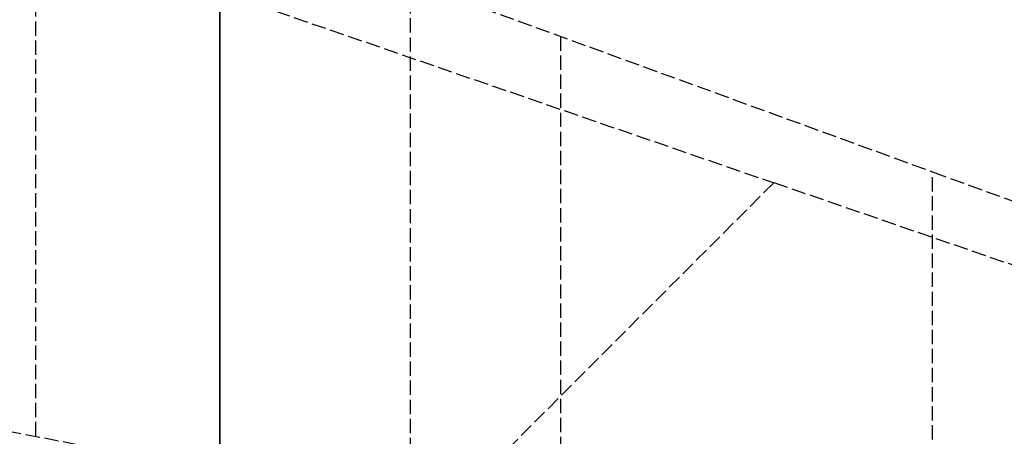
# Model space of a CAD drawing. Header units: millimetres. Extents: x -225 to 321, y -321 to 225.
# Tile 12 of 14: x -21 to 82, y 120 to 164. Entities that reach past the tile are written whole.
import ezdxf

# ---------------------------------------------------------------- set-up
doc = ezdxf.new("R2010")
doc.units = ezdxf.units.MM
doc.header["$LTSCALE"] = 10
doc.linetypes.add('ALLCAD_Strich', pattern=[0.2, 0.15, -0.05])
doc.layers.add('BESCH_KONT_sich_schn_grun_2d', color=10, linetype='Continuous')
doc.layers.add('BESCH_KONT_sich_schn_seit_2d', color=160, linetype='Continuous')

msp = doc.modelspace()

# ---------------------------------------------------------------- linework, layer by layer
at = {"layer": 'BESCH_KONT_sich_schn_grun_2d', "linetype": 'ALLCAD_Strich'}
for p, q in [((-145.41, 217.02), (58.11, 146.94)), ((-19.33, 120.36), (-19.33, 182.33)), ((19.99, 168.02), (74.76, 148.09)), ((19.99, 112.69), (19.99, 168.02)), ((35.74, 162.29), (35.74, 109.62)), ((74.76, 102.02), (74.76, 148.09)), ((74.76, 148.09), (135.86, 125.85)), ((58.11, 146.94), (23.23, 112.06)), ((110.62, 128.86), (58.11, 146.94)), ((-34.13, 123.24), (19.99, 112.69))]:
    msp.add_line(p, q, dxfattribs=at)
at = {"layer": 'BESCH_KONT_sich_schn_seit_2d', "linetype": 'ALLCAD_Strich'}
for p, q in [((0, 136.45, 10.1), (0, 195.87, 10.1)), ((0, 156.67, 646.3), (0, 194.01, 646.3)), ((0, 194.01, 630.8), (0, 156.67, 630.8)), ((0, 182.33, 630.8), (0, 162.29, 603.8)), ((0, 45.24, 660), (0, 172.52, 660)), ((0, 172.52, 657.5), (0, 86.06, 657.5)), ((0, 168.02, 646.3), (0, 148.09, 615.8)), ((0, 164.04, 36.1), (0, -58.11, 36.1)), ((0, 148.89, 20.1), (0, 164.04, 20.1)), ((0, 163.36, 630.8), (0, 163.36, 646.3)), ((0, 163.23, 630.8), (0, 163.23, 646.3)), ((0, 162.29, 603.8), (0, 119.77, 603.8)), ((0, 160.92, 630.8), (0, 160.92, 646.3)), ((0, 160.08, 630.8), (0, 160.08, 646.3)), ((0, 139.72, 339.1), (0, 159.12, 339.1)), ((0, 159.12, 323.83), (0, 159.12, 339.1)), ((0, 159.12, 323.83), (0, 143.99, 311.04)), ((0, 149.32, 326.37), (0, 159.12, 323.83)), ((0, 122.9, 323.76), (0, 156.92, 323.76)), ((0, 141.87, 311.04), (0, 156.92, 323.76)), ((0, 156.67, 630.8), (0, 156.67, 642.8)), ((0, 156.67, 642.8), (0, 156.67, 646.3)), ((0, 156.67, 646.3), (0, 137.89, 646.3)), ((0, 137.89, 630.8), (0, 156.67, 630.8)), ((0, 150), (0, 30)), ((0, 150), (0, 150, 10.1)), ((0, 142.28, 12), (0, 150, 12)), ((0, 150, 10.1), (0, 150, 12)), ((0, 140.16, 326.41), (0, 149.32, 326.37)), ((0, 149.32, 339.1), (0, 149.32, 326.37)), ((0, 148.89, 20.1), (0, 136.45, 10.1)), ((0, 102.02, 615.8), (0, 148.09, 615.8)), ((0, 147.75, 8), (0, 139.75, 8)), ((0, 147.75, 8), (0, 147.75, 12)), ((0, 147.63, 10.1), (0, 147.63, 36.1)), ((0, 128.86, 23.1), (0, 146.94, 36.1)), ((0, 146), (0, 146, 8)), ((0, 143.99, 311.04), (0, 131.09, 290.72)), ((0, 141.87, 311.04), (0, 143.99, 311.04)), ((0, 142.43, 10.1), (0, 142.43, 36.1)), ((0, 142.28, 2), (0, 117.95, 2)), ((0, 142.28, 2), (0, 142.28, 10.1)), ((0, 142.28, 12), (0, 129.74, 12)), ((0, 142.28, 10.1), (0, 142.28, 12)), ((0, 128.97, 290.72), (0, 141.87, 311.04)), ((0, 141.5), (0, 141.5, 8)), ((0, 140.3, 323.76), (0, 125.26, 311.04)), ((0, 140.16, 326.41), (0, 140.16, 339.1)), ((0, 124.12, 323.83), (0, 140.16, 326.41)), ((0, 139.75, 8), (0, 139.75, 12)), ((0, 104.72, 339.1), (0, 139.72, 339.1)), ((0, 121.7, 330.7), (0, 139.72, 339.1)), ((0, 138.18, 323.76), (0, 123.14, 311.04)), ((0, 137.89, 646.3), (0, -19.3, 646.3)), ((0, 20.02, 630.8), (0, 137.89, 630.8)), ((0, 137.89, 646.3), (0, 137.89, 630.8)), ((0, -144.4, 10.1), (0, 136.45, 10.1)), ((0, 135, 2), (0, 135, 12)), ((0, 131.02, 54.1), (0, 132.43, 54.1)), ((0, 132.43, 54.1), (0, 132.43, 36.1)), ((0, 130.29, 352.1), (0, 131.71, 352.1)), ((0, 131.71, 339.1), (0, 131.71, 352.1)), ((0, 131.09, 290.72), (0, 121.7, 285.96)), ((0, 128.97, 290.72), (0, 131.09, 290.72)), ((0, 131.07, 11.96), (0, 129.91, 11.96)), ((0, 131.07, 11.96), (0, 131.07, 2)), ((0, 117.94, 54.1), (0, 131.02, 54.1)), ((0, 131.02, 54.1), (0, 131.02, 36.1)), ((0, 129.59, 352.1), (0, 130.29, 352.1)), ((0, 130.29, 352.1), (0, 130.29, 339.1)), ((0, 129.91, 2), (0, 129.91, 11.96)), ((0, 129.91, 11.96), (0, 129.74, 11.96)), ((0, 129.74, 2), (0, 129.74, 10.1)), ((0, 129.74, 10.1), (0, 129.74, 2)), ((0, 129.74, 10.1), (0, 129.74, 11.96)), ((0, 129.74, 11.96), (0, 122.68, 11.96)), ((0, 129.74, 12), (0, 129.74, 10.1)), ((0, 129.74, 12), (0, 119.69, 12)), ((0, 121.46, 352.1), (0, 129.59, 352.1)), ((0, 129.59, 339.1), (0, 129.59, 352.1)), ((0, 122.9, 287.64), (0, 128.97, 290.72)), ((0, 128.86, 23.1), (0, 64.65, 23.1)), ((0, 127, -8), (0, 117, -8)), ((0, 127, -8), (0, 127)), ((0, 123.61, 322.1), (0, 126.94, 322.1)), ((0, 126.94, 322.1), (0, 126.94, 310.1)), ((0, 123.61, 310.1), (0, 126.94, 310.1)), ((0, 126.27, 657.5), (0, 126.27, 660)), ((0, 126.16, 323.76), (0, 111.11, 311.04)), ((0, 125.98, 638.11), (0, 110.98, 640.51)), ((0, 125.98, 638.11), (0, 125.98, 623)), ((0, 110.98, 623), (0, 125.98, 623)), ((0, 125.68, 2), (0, 125.68, 11.96)), ((0, 125.26, 311.04), (0, 112.36, 290.72)), ((0, 123.14, 311.04), (0, 125.26, 311.04)), ((0, 125.22, 615.8), (0, 125.22, 603.8)), ((0, 125.22, 615.8), (0, 125.22, 603.8)), ((0, 124.81, 310.1), (0, 124.81, 322.1)), ((0, 124.53, 53.84), (0, 122.92, 54.1)), ((0, 124.53, 53.84), (0, 124.53, 38.5)), ((0, 117.94, 38.5), (0, 124.53, 38.5)), ((0, 108.99, 311.04), (0, 124.12, 323.83)), ((0, 124.12, 339.1), (0, 124.12, 323.83)), ((0, 124.04, 630.8), (0, 124.04, 646.3)), ((0, 121.49, 322.1), (0, 123.61, 322.1)), ((0, 123.61, 322.1), (0, 123.61, 310.1)), ((0, 121.49, 310.1), (0, 123.61, 310.1)), ((0, 123.58, 339.1), (0, 123.58, 352.1)), ((0, 123.24, 630.8), (0, 123.24, 646.3)), ((0, 123.14, 311.04), (0, 110.23, 290.72)), ((0, 119.79, 332.41), (0, 122.98, 333.9)), ((0, 122.98, 333.9), (0, 122.98, 334.06)), ((0, 122.98, 334.06), (0, 110.95, 334.06)), ((0, 122.98, 323.76), (0, 122.98, 333.9)), ((0, 122.92, 54.1), (0, 121.56, 54.32)), ((0, 119.09, 323.76), (0, 122.9, 323.76)), ((0, 106.29, 287.64), (0, 122.9, 287.64)), ((0, 122.9, 323.76), (0, 122.9, 287.64)), ((0, 122.87, 352.1), (0, 122.87, 339.1)), ((0, 122.68, 2), (0, 122.68, 10.1)), ((0, 122.68, 11.96), (0, 111.79, 11.96)), ((0, 122.68, 10.1), (0, 122.68, 11.96)), ((0, 121.7, 330.7), (0, 118.24, 330.7)), ((0, 121.7, 322.1), (0, 121.7, 330.7)), ((0, 121.7, 285.96), (0, 121.7, 310.1)), ((0, 121.7, 285.96), (0, 103.6, 285.96)), ((0, 121.7, 310.1), (0, 121.7, 322.1)), ((0, 107.53, 56.33), (0, 121.56, 54.32)), ((0, 121.49, 310.1), (0, 121.49, 322.1)), ((0, 121.46, 352.1), (0, 121.46, 339.1))]:
    msp.add_line(p, q, dxfattribs=at)
at = {"layer": 'BESCH_KONT_sich_schn_seit_2d', "linetype": 'ALLCAD_Strich', "extrusion": (-1, 0, 0)}
msp.add_ellipse((0, 117.89, 316.09), major_axis=(0, 0, -5.6), ratio=0.707107, start_param=-2.734306, end_param=-0.045136, dxfattribs=at)

doc.saveas('drawing.dxf')
